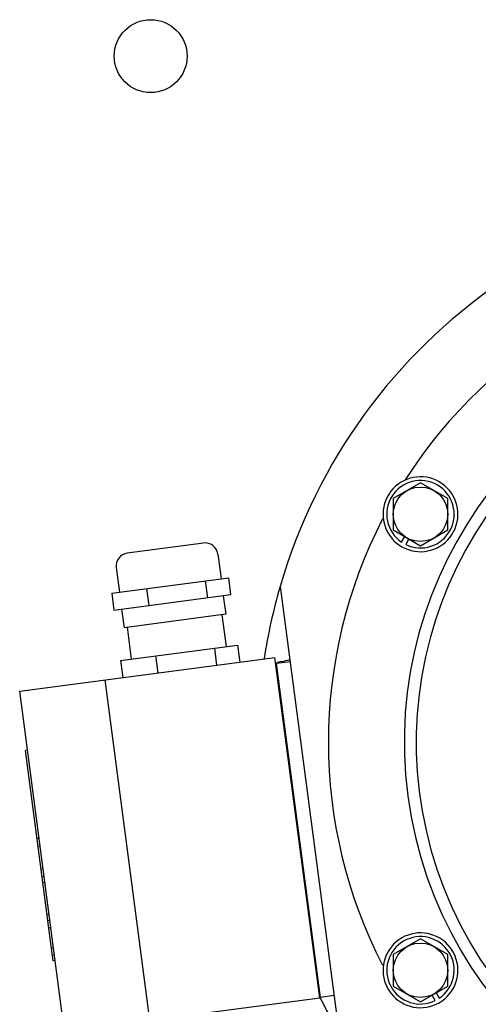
# Model space of a CAD drawing. Header units: metres. Extents: x 70279.8 to 70377.7, y 409251.8 to 409331.5.
# Tile 213 of 244: x 70326.664 to 70326.771, y 409303.319 to 409303.548. Entities that reach past the tile are written whole.
import ezdxf

# ---------------------------------------------------------------- set-up
doc = ezdxf.new("R2010")
doc.units = ezdxf.units.M
doc.layers.add('02___PRT_ALL_AXES', color=7, linetype='Continuous')

# ---------------------------------------------------------------- blocks, each defined once
blk = doc.blocks.new('Earthing transformet_Top view_20170604')
at = {"color": 7}
for p, q in [((-342.1, 240.51), (-348.45, 236.84)), ((-335.75, 236.84), (-342.1, 240.51)), ((-348.45, 236.84), (-348.45, 229.51)), ((-335.75, 229.51), (-335.75, 236.84)), ((-348.45, 229.51), (-342.1, 225.84)), ((-346.5, 226.66), (-345.75, 227.95)), ((-344.8, 227.4), (-345.55, 226.11)), ((-342.1, 225.84), (-335.75, 229.51)), ((-392.71, 226.45), (-410.45, 224.11)), ((-389.34, 223.87), (-388.59, 218.15)), ((-413.04, 220.75), (-412.29, 215.03)), ((-414.08, 214.79), (-386.8, 218.38)), ((-386.27, 214.42), (-386.8, 218.38)), ((-405.33, 211.91), (-405.85, 215.87)), ((-391.69, 213.7), (-392.21, 217.67)), ((-374.81, 216.36), (-361.15, 112.58)), ((-414.08, 214.79), (-413.56, 210.83)), ((-413.56, 210.83), (-386.27, 214.42)), ((-388.07, 214.18), (-387.5, 209.84)), ((-411.76, 211.06), (-411.19, 206.72)), ((-387.5, 209.84), (-411.19, 206.72)), ((-387.31, 202.3), (-388.29, 209.73)), ((-409.42, 199.39), (-410.4, 206.82)), ((-412.01, 199.05), (-384.72, 202.64)), ((-384.72, 202.64), (-384.2, 198.67)), ((-403.26, 196.16), (-403.78, 200.13)), ((-390.14, 201.93), (-389.62, 197.96)), ((-435.52, 191.92), (-376.03, 199.75)), ((-412.01, 199.05), (-411.48, 195.08)), ((-365.59, 120.43), (-376.03, 199.75)), ((-375.55, 197.59), (-375.74, 197.57)), ((-372.5, 198.75), (-375.64, 198.34)), ((-365.4, 120.51), (-375.64, 198.34)), ((-415.69, 194.53), (-405.25, 115.21)), ((-425.08, 112.6), (-435.52, 191.92)), ((-433.71, 178.18), (-434.2, 178.11)), ((-428.98, 138.4), (-434.2, 178.11)), ((-431, 157.58), (-431.49, 157.52)), ((-430.76, 155.76), (-431.25, 155.7)), ((-430.07, 150.51), (-430.56, 150.44)), ((-429.82, 148.66), (-430.32, 148.59)), ((-429.64, 147.27), (-430.14, 147.2)), ((-428.66, 139.8), (-429.15, 139.73)), ((-428.97, 138.33), (-428.98, 138.4)), ((-428.47, 138.4), (-428.97, 138.33)), ((-427.75, 129.06), (-428.97, 138.33)), ((-428.76, 136.72), (-428.26, 136.79)), ((-342.1, 134.16), (-348.45, 130.49)), ((-335.75, 130.49), (-342.1, 134.16)), ((-427.63, 132.04), (-428.13, 131.98)), ((-427.41, 130.36), (-427.91, 130.29)), ((-427.25, 129.13), (-427.75, 129.06)), ((-348.45, 130.49), (-348.45, 123.16)), ((-335.75, 123.16), (-335.75, 130.49)), ((-348.45, 123.16), (-342.1, 119.49)), ((-342.1, 119.49), (-335.75, 123.16)), ((-425.08, 112.6), (-365.59, 120.43)), ((-365.49, 121.25), (-365.69, 121.23)), ((-362.25, 120.92), (-365.4, 120.51)), ((-338.66, 119.76), (-339.4, 121.05)), ((-338.45, 121.6), (-337.71, 120.31))]:
    blk.add_line(p, q, dxfattribs=at)
for centre in [(-342.1, 233.17), (-342.1, 126.82)]:
    blk.add_circle(centre, 6.35, dxfattribs=at)
for centre, radius, start, end in [((-250, 180), 130, 211.2396, 163.7604), ((-250, 180), 113.57, 92.7548, 147.3813), ((-250, 180), 95.87, 97.5, 277.5), ((-250, 180), 93.08, 22.4029, 20.4913), ((-342.1, 233.17), 8.73, 337.838, 142.1619), ((-342.1, 233.17), 7.86, 244.0019, 235.9981), ((-342.1, 233.17), 8.73, 142.1619, 157.838), ((-342.1, 233.17), 8.73, 157.838, 322.1619), ((-250, 180), 113.57, 152.71, 207.2402), ((-342.1, 233.17), 8.73, 322.1619, 337.838), ((-392.32, 223.48), 3, 7.5, 97.5), ((-410.06, 221.14), 3, 97.5, 187.5), ((-373.32, 192.94), 6, 101.0495, 114.9345), ((-377.83, 216), 17.5, 281.0495, 287.5477), ((-342.1, 126.82), 8.73, 37.838, 202.1619), ((-342.1, 126.82), 7.86, 304.0019, 295.9981), ((-342.1, 126.82), 8.73, 22.1619, 37.838), ((-342.1, 126.82), 8.73, 217.838, 22.1619), ((-342.1, 126.82), 8.73, 202.1619, 217.838)]:
    blk.add_arc(centre, radius, start, end, dxfattribs=at)
at = {"layer": '02___PRT_ALL_AXES', "color": 7}
blk.add_circle((-405, 340), 8.5, dxfattribs=at)
for start, end in [(163.7575, 171.3756), (207.2671, 211.2359)]:
    blk.add_arc((-250, 180), 130, start, end, dxfattribs=at)

msp = doc.modelspace()

# ---------------------------------------------------------------- block references
at = {"xscale": 0.001, "yscale": 0.001, "zscale": 0.001}
msp.add_blockref('Earthing transformet_Top view_20170604', (70327.1, 409303.2), dxfattribs=at)

doc.saveas('drawing.dxf')
